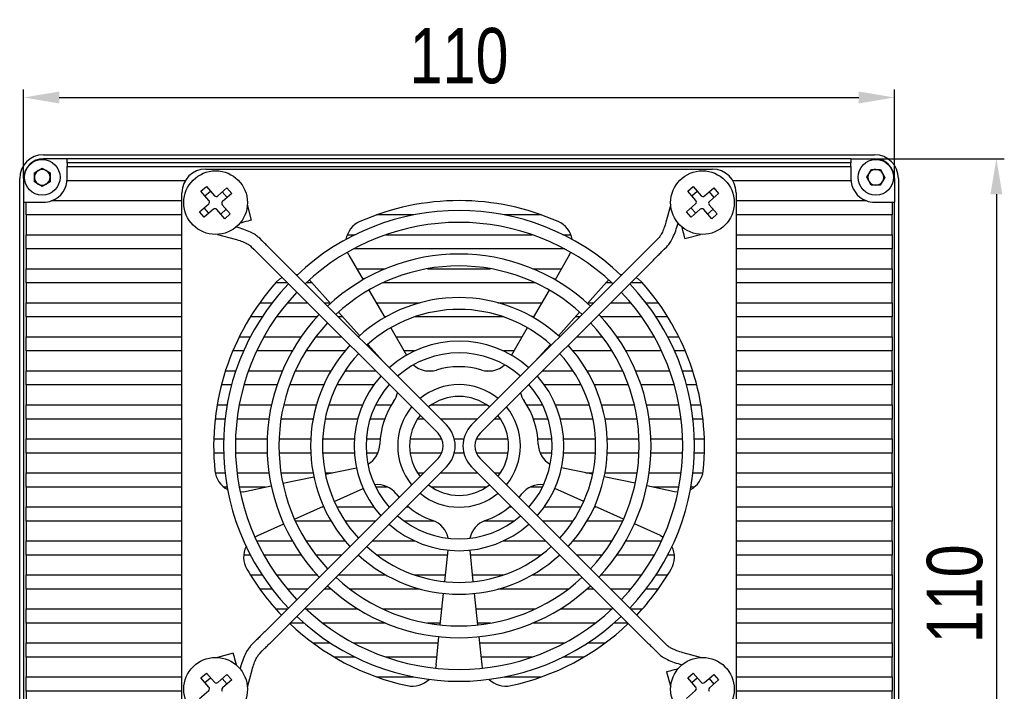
# Model space of a CAD drawing. Header units: millimetres. Extents: x 0 to 13349, y -4323 to 0.
# Tile 6 of 6: x 13225 to 13349, y -4047 to -3962. Entities that reach past the tile are written whole.
import ezdxf

# ---------------------------------------------------------------- set-up
doc = ezdxf.new("R2010")
doc.units = ezdxf.units.MM
doc.layers.add('粗实线', color=7, linetype='Continuous', lineweight=50)
doc.layers.add('细实线', color=3, linetype='Continuous', lineweight=25)
doc.styles.add('iTek', font='txt', dxfattribs={"width": 0.8, "height": 7})
doc.dimstyles.new('iTek', dxfattribs={"dimscale": 0, "dimtxt": 7, "dimasz": 4.5, "dimexe": 1, "dimexo": 0, "dimgap": 1.5, "dimtad": 1, "dimtoh": 1, "dimdsep": 46, "dimtxsty": 'iTek', "dimcen": 4, "dimclrd": 256, "dimclre": 256, "dimclrt": 256, "dimazin": 2, "dimtfac": 1, "dimtmove": 0, "dimatfit": 3, "dimfxl": 1, "dimlwd": -1, "dimlwe": -1, "dimarcsym": 0})

# ---------------------------------------------------------------- blocks, each defined once
blk = doc.blocks.new('*D80')
at = {"layer": 'Defpoints', "color": 0}
for p in [(13335.57, -3971.57), (13225.57, -3981.81), (13335.57, -3981.81)]:
    blk.add_point(p, dxfattribs=at)
at = {"layer": '细实线'}
for p, q in [((13225.57, -3981.81), (13225.57, -3970.57)), ((13335.57, -3981.81), (13335.57, -3970.57)), ((13230.07, -3971.57), (13331.07, -3971.57))]:
    blk.add_line(p, q, dxfattribs=at)
for points in [[(13230.07, -3970.82), (13230.07, -3972.32), (13225.57, -3971.57)], [(13331.07, -3970.82), (13331.07, -3972.32), (13335.57, -3971.57)]]:
    blk.add_solid(points, dxfattribs=at)
at = {"layer": '细实线', "insert": (13280.57, -3966.33), "char_height": 7, "attachment_point": 5, "style": 'iTek'}
blk.add_mtext('110', dxfattribs=at)
blk = doc.blocks.new('*D81')
at = {"layer": 'Defpoints', "color": 0}
for p in [(13333.07, -3979.31), (13333.07, -4089.31), (13348.45, -4089.31)]:
    blk.add_point(p, dxfattribs=at)
at = {"layer": '细实线'}
for p, q in [((13333.07, -3979.31), (13349.45, -3979.31)), ((13348.45, -3983.81), (13348.45, -4084.81)), ((13333.07, -4089.31), (13349.45, -4089.31))]:
    blk.add_line(p, q, dxfattribs=at)
for points in [[(13347.7, -3983.81), (13349.2, -3983.81), (13348.45, -3979.31)], [(13347.7, -4084.81), (13349.2, -4084.81), (13348.45, -4089.31)]]:
    blk.add_solid(points, dxfattribs=at)
at = {"layer": '细实线', "insert": (13343.21, -4034.31), "char_height": 7, "attachment_point": 5, "rotation": 90, "style": 'iTek'}
blk.add_mtext('110', dxfattribs=at)

msp = doc.modelspace()

# ---------------------------------------------------------------- linework, layer by layer
at = {"layer": '粗实线', "lineweight": 30}
for p, q in [((13228.071, -3978.812), (13333.071, -3978.812)), ((13231.071, -3979.312), (13228.071, -3979.312)), ((13330.071, -3979.312), (13231.071, -3979.312)), ((13231.071, -3979.812), (13231.071, -3979.312)), ((13330.071, -3979.812), (13231.071, -3979.812)), ((13231.071, -3979.812), (13231.071, -3980.312)), ((13330.071, -3979.312), (13330.071, -3979.812)), ((13330.071, -3979.312), (13333.071, -3979.312)), ((13330.071, -3980.312), (13330.071, -3979.812)), ((13226.921, -3981.085), (13227.921, -3980.507)), ((13226.921, -3982.239), (13226.921, -3981.085)), ((13227.921, -3980.507), (13228.921, -3981.085)), ((13228.921, -3981.085), (13228.921, -3982.239)), ((13231.071, -3982.112), (13231.071, -3980.312)), ((13231.071, -3980.312), (13330.071, -3980.312)), ((13248.571, -3980.612), (13312.571, -3980.612)), ((13330.071, -3980.312), (13330.071, -3982.112)), ((13332.066, -3981.646), (13332.657, -3980.654)), ((13332.657, -3980.654), (13333.812, -3980.67)), ((13333.812, -3980.67), (13334.376, -3981.678)), ((13225.071, -4086.812), (13225.071, -3981.812)), ((13225.571, -3981.812), (13225.571, -3984.812)), ((13227.921, -3982.817), (13226.921, -3982.239)), ((13228.921, -3982.239), (13227.921, -3982.817)), ((13245.973, -3982.112), (13231.071, -3982.112)), ((13330.071, -3982.112), (13315.169, -3982.112)), ((13332.63, -3982.654), (13332.066, -3981.646)), ((13334.376, -3981.678), (13333.785, -3982.67)), ((13335.571, -3981.812), (13335.571, -3984.812)), ((13336.071, -3981.812), (13336.071, -4086.812)), ((13245.571, -4047.612), (13245.571, -3983.612)), ((13247.964, -3983.429), (13248.658, -3982.825)), ((13248.975, -3984.591), (13247.964, -3983.429)), ((13248.476, -3984.017), (13249.17, -3983.413)), ((13248.658, -3982.825), (13249.669, -3983.987)), ((13250.092, -3984.016), (13251.254, -3983.005)), ((13250.666, -3983.517), (13251.27, -3984.211)), ((13251.858, -3983.699), (13250.696, -3984.71)), ((13251.254, -3983.005), (13251.858, -3983.699)), ((13309.464, -3983.429), (13310.158, -3982.825)), ((13310.475, -3984.591), (13309.464, -3983.429)), ((13309.976, -3984.017), (13310.67, -3983.413)), ((13310.158, -3982.825), (13311.169, -3983.987)), ((13311.592, -3984.016), (13312.754, -3983.005)), ((13312.166, -3983.517), (13312.77, -3984.211)), ((13313.358, -3983.699), (13312.196, -3984.71)), ((13312.754, -3983.005), (13313.358, -3983.699)), ((13315.571, -3983.612), (13315.571, -4047.612)), ((13333.785, -3982.67), (13332.63, -3982.654)), ((13225.571, -3984.812), (13225.571, -4083.812)), ((13225.571, -3984.812), (13225.871, -3984.812)), ((13225.871, -3986.412), (13225.871, -3984.812)), ((13225.871, -3984.812), (13228.071, -3984.812)), ((13229.148, -3984.612), (13245.571, -3984.612)), ((13247.784, -3986.025), (13248.946, -3985.014)), ((13254.364, -3987.072), (13253.834, -3985.096)), ((13307.308, -3985.096), (13306.713, -3987.315)), ((13309.284, -3986.025), (13310.446, -3985.014)), ((13315.571, -3984.612), (13331.994, -3984.612)), ((13333.071, -3984.812), (13335.271, -3984.812)), ((13335.271, -3984.812), (13335.271, -3986.412)), ((13335.271, -3984.812), (13335.571, -3984.812)), ((13335.571, -4083.812), (13335.571, -3984.812)), ((13248.388, -3986.719), (13247.784, -3986.025)), ((13248.976, -3986.207), (13248.372, -3985.513)), ((13249.55, -3985.708), (13248.388, -3986.719)), ((13250.984, -3986.899), (13249.973, -3985.737)), ((13251.166, -3985.707), (13250.472, -3986.311)), ((13250.667, -3985.133), (13251.678, -3986.295)), ((13251.678, -3986.295), (13250.984, -3986.899)), ((13309.888, -3986.719), (13309.284, -3986.025)), ((13310.476, -3986.207), (13309.872, -3985.513)), ((13311.05, -3985.708), (13309.888, -3986.719)), ((13312.484, -3986.899), (13311.473, -3985.737)), ((13312.666, -3985.707), (13311.972, -3986.311)), ((13312.167, -3985.133), (13313.178, -3986.295)), ((13313.178, -3986.295), (13312.484, -3986.899)), ((13245.571, -3986.412), (13225.871, -3986.412)), ((13225.871, -3986.412), (13225.871, -3988.912)), ((13252.908, -3987.437), (13252.915, -3987.46)), ((13274.877, -3986.412), (13270.161, -3986.412)), ((13290.981, -3986.412), (13286.265, -3986.412)), ((13308.162, -3987.704), (13308.234, -3987.437)), ((13335.271, -3986.412), (13315.571, -3986.412)), ((13335.271, -3988.912), (13335.271, -3986.412)), ((13252.663, -3988.021), (13252.396, -3987.949)), ((13308.746, -3987.949), (13308.723, -3987.956)), ((13225.871, -3988.912), (13245.571, -3988.912)), ((13225.871, -3990.712), (13225.871, -3988.912)), ((13250.055, -3988.875), (13252.274, -3989.47)), ((13255.72, -3989.7), (13255.391, -3989.371)), ((13266.455, -3988.912), (13267.45, -3988.912)), ((13271.342, -3988.912), (13289.8, -3988.912)), ((13293.692, -3988.912), (13294.687, -3988.912)), ((13305.751, -3989.371), (13305.422, -3989.7)), ((13309.111, -3989.405), (13311.087, -3988.875)), ((13315.571, -3988.912), (13335.271, -3988.912)), ((13335.271, -3988.912), (13335.271, -3990.712)), ((13245.571, -3990.712), (13225.871, -3990.712)), ((13225.871, -3990.712), (13225.871, -3993.212)), ((13254.33, -3990.432), (13254.659, -3990.761)), ((13266.652, -3991.503), (13266.471, -3991.133)), ((13293.915, -3990.712), (13267.227, -3990.712)), ((13294.671, -3991.133), (13294.49, -3991.503)), ((13306.483, -3990.761), (13306.812, -3990.432)), ((13335.271, -3990.712), (13315.571, -3990.712)), ((13335.271, -3993.212), (13335.271, -3990.712)), ((13256.403, -3992.505), (13277.919, -4014.021)), ((13278.98, -4012.96), (13257.464, -3991.444)), ((13266.652, -3991.503), (13268.446, -3994.611)), ((13303.678, -3991.444), (13282.162, -4012.96)), ((13283.223, -4014.021), (13304.739, -3992.505)), ((13294.49, -3991.503), (13292.696, -3994.611)), ((13225.871, -3993.212), (13245.571, -3993.212)), ((13225.871, -3995.012), (13225.871, -3993.212)), ((13267.638, -3993.212), (13271.281, -3993.212)), ((13276.596, -3993.212), (13284.546, -3993.212)), ((13289.861, -3993.212), (13293.504, -3993.212)), ((13315.571, -3993.212), (13335.271, -3993.212)), ((13335.271, -3993.212), (13335.271, -3995.012)), ((13245.571, -3995.012), (13225.871, -3995.012)), ((13225.871, -3995.012), (13225.871, -3997.512)), ((13258.91, -3995.012), (13257.406, -3995.012)), ((13259.961, -3993.941), (13260.163, -3993.965)), ((13262.023, -3995.012), (13261.24, -3995.012)), ((13261.647, -3994.637), (13261.943, -3994.924)), ((13261.943, -3994.924), (13264.345, -3997.591)), ((13290.225, -3995.012), (13270.917, -3995.012)), ((13299.199, -3994.924), (13296.797, -3997.591)), ((13299.902, -3995.012), (13299.119, -3995.012)), ((13299.199, -3994.924), (13299.495, -3994.637)), ((13300.979, -3993.965), (13301.181, -3993.941)), ((13303.736, -3995.012), (13302.232, -3995.012)), ((13335.271, -3995.012), (13315.571, -3995.012)), ((13335.271, -3997.512), (13335.271, -3995.012)), ((13269.196, -3995.91), (13271.196, -3999.374)), ((13291.946, -3995.91), (13289.946, -3999.374)), ((13225.871, -3997.512), (13245.571, -3997.512)), ((13225.871, -3999.312), (13225.871, -3997.512)), ((13255.404, -3997.512), (13256.961, -3997.512)), ((13258.881, -3997.512), (13261.41, -3997.512)), ((13263.532, -3997.512), (13264.274, -3997.512)), ((13270.121, -3997.512), (13275.677, -3997.512)), ((13285.465, -3997.512), (13291.021, -3997.512)), ((13296.868, -3997.512), (13297.61, -3997.512)), ((13299.732, -3997.512), (13302.261, -3997.512)), ((13304.181, -3997.512), (13305.738, -3997.512)), ((13315.571, -3997.512), (13335.271, -3997.512)), ((13335.271, -3997.512), (13335.271, -3999.312)), ((13265.348, -3998.705), (13268.025, -4001.678)), ((13295.794, -3998.705), (13293.117, -4001.678)), ((13245.571, -3999.312), (13225.871, -3999.312)), ((13225.871, -3999.312), (13225.871, -4001.812)), ((13255.684, -3999.312), (13254.202, -3999.312)), ((13262.616, -3999.312), (13257.498, -3999.312)), ((13265.894, -3999.312), (13265.332, -3999.312)), ((13271.304, -3999.312), (13271.16, -3999.312)), ((13286.217, -3999.312), (13274.925, -3999.312)), ((13289.982, -3999.312), (13289.838, -3999.312)), ((13295.81, -3999.312), (13295.248, -3999.312)), ((13303.644, -3999.312), (13298.526, -3999.312)), ((13306.94, -3999.312), (13305.458, -3999.312)), ((13335.271, -3999.312), (13315.571, -3999.312)), ((13335.271, -4001.812), (13335.271, -3999.312)), ((13271.946, -4000.673), (13273.946, -4004.137)), ((13289.196, -4000.673), (13287.196, -4004.137)), ((13225.871, -4001.812), (13245.571, -4001.812)), ((13225.871, -4003.612), (13225.871, -4001.812)), ((13252.812, -4001.812), (13254.215, -4001.812)), ((13255.921, -4001.812), (13260.631, -4001.812)), ((13262.484, -4001.812), (13265.71, -4001.812)), ((13267.832, -4001.812), (13267.878, -4001.812)), ((13272.604, -4001.812), (13288.538, -4001.812)), ((13293.264, -4001.812), (13293.31, -4001.812)), ((13295.432, -4001.812), (13298.658, -4001.812)), ((13300.511, -4001.812), (13305.221, -4001.812)), ((13306.927, -4001.812), (13308.33, -4001.812)), ((13315.571, -4001.812), (13335.271, -4001.812)), ((13335.271, -4001.812), (13335.271, -4003.612)), ((13245.571, -4003.612), (13225.871, -4003.612)), ((13225.871, -4003.612), (13225.871, -4006.112)), ((13253.349, -4003.612), (13251.988, -4003.612)), ((13259.498, -4003.612), (13254.996, -4003.612)), ((13266.164, -4003.612), (13261.243, -4003.612)), ((13269.029, -4002.793), (13270.982, -4004.962)), ((13269.766, -4003.612), (13269.632, -4003.612)), ((13274.953, -4003.612), (13273.643, -4003.612)), ((13287.499, -4003.612), (13286.189, -4003.612)), ((13292.114, -4002.793), (13290.16, -4004.962)), ((13291.51, -4003.612), (13291.376, -4003.612)), ((13299.899, -4003.612), (13294.978, -4003.612)), ((13306.146, -4003.612), (13301.644, -4003.612)), ((13309.154, -4003.612), (13307.793, -4003.612)), ((13335.271, -4003.612), (13315.571, -4003.612)), ((13335.271, -4006.112), (13335.271, -4003.612)), ((13225.871, -4006.112), (13245.571, -4006.112)), ((13225.871, -4007.912), (13225.871, -4006.112)), ((13251.063, -4006.112), (13252.379, -4006.112)), ((13253.966, -4006.112), (13258.259, -4006.112)), ((13259.899, -4006.112), (13264.406, -4006.112)), ((13266.173, -4006.112), (13270.01, -4006.112)), ((13276.324, -4006.112), (13277.365, -4006.112)), ((13283.777, -4006.112), (13284.818, -4006.112)), ((13291.132, -4006.112), (13294.969, -4006.112)), ((13296.736, -4006.112), (13301.243, -4006.112)), ((13302.883, -4006.112), (13307.176, -4006.112)), ((13308.763, -4006.112), (13310.079, -4006.112)), ((13315.571, -4006.112), (13335.271, -4006.112)), ((13335.271, -4006.112), (13335.271, -4007.912)), ((13245.571, -4007.912), (13225.871, -4007.912)), ((13225.871, -4007.912), (13225.871, -4010.412)), ((13251.835, -4007.912), (13250.543, -4007.912)), ((13257.576, -4007.912), (13253.391, -4007.912)), ((13263.475, -4007.912), (13259.164, -4007.912)), ((13269.788, -4007.912), (13265.135, -4007.912)), ((13271.81, -4007.912), (13271.696, -4007.912)), ((13289.446, -4007.912), (13289.332, -4007.912)), ((13296.007, -4007.912), (13291.354, -4007.912)), ((13301.978, -4007.912), (13297.667, -4007.912)), ((13307.751, -4007.912), (13303.566, -4007.912)), ((13310.599, -4007.912), (13309.307, -4007.912)), ((13335.271, -4007.912), (13315.571, -4007.912)), ((13335.271, -4010.412), (13335.271, -4007.912)), ((13225.871, -4012.212), (13225.871, -4010.412)), ((13225.871, -4010.412), (13245.571, -4010.412)), ((13250.01, -4010.412), (13251.279, -4010.412)), ((13252.804, -4010.412), (13256.885, -4010.412)), ((13258.423, -4010.412), (13262.556, -4010.412)), ((13264.123, -4010.412), (13268.384, -4010.412)), ((13270.034, -4010.412), (13272.029, -4010.412)), ((13277.104, -4010.412), (13284.038, -4010.412)), ((13289.113, -4010.412), (13291.108, -4010.412)), ((13292.758, -4010.412), (13297.019, -4010.412)), ((13298.586, -4010.412), (13302.719, -4010.412)), ((13304.257, -4010.412), (13308.338, -4010.412)), ((13309.863, -4010.412), (13311.132, -4010.412)), ((13315.571, -4010.412), (13335.271, -4010.412)), ((13335.271, -4010.412), (13335.271, -4012.212)), ((13245.571, -4012.212), (13225.871, -4012.212)), ((13225.871, -4012.212), (13225.871, -4014.712)), ((13251.016, -4012.212), (13249.758, -4012.212)), ((13256.561, -4012.212), (13252.526, -4012.212)), ((13262.132, -4012.212), (13258.077, -4012.212)), ((13267.765, -4012.212), (13263.659, -4012.212)), ((13271.167, -4012.212), (13269.324, -4012.212)), ((13276.11, -4012.212), (13275.327, -4012.212)), ((13282.91, -4012.212), (13278.232, -4012.212)), ((13285.815, -4012.212), (13285.032, -4012.212)), ((13291.818, -4012.212), (13289.975, -4012.212)), ((13297.483, -4012.212), (13293.377, -4012.212)), ((13303.066, -4012.212), (13299.01, -4012.212)), ((13308.616, -4012.212), (13304.581, -4012.212)), ((13311.384, -4012.212), (13310.126, -4012.212)), ((13335.271, -4012.212), (13315.571, -4012.212)), ((13335.271, -4014.712), (13335.271, -4012.212)), ((13225.871, -4014.712), (13245.571, -4014.712)), ((13225.871, -4016.512), (13225.871, -4014.712)), ((13249.584, -4014.712), (13250.835, -4014.712)), ((13252.335, -4014.712), (13256.338, -4014.712)), ((13257.839, -4014.712), (13261.843, -4014.712)), ((13263.344, -4014.712), (13267.352, -4014.712)), ((13268.856, -4014.712), (13270.612, -4014.712)), ((13274.386, -4014.712), (13278.391, -4014.712)), ((13279.969, -4014.712), (13281.173, -4014.712)), ((13282.751, -4014.712), (13286.756, -4014.712)), ((13290.53, -4014.712), (13292.286, -4014.712)), ((13293.79, -4014.712), (13297.798, -4014.712)), ((13299.299, -4014.712), (13303.303, -4014.712)), ((13304.804, -4014.712), (13308.807, -4014.712)), ((13310.307, -4014.712), (13311.558, -4014.712)), ((13315.571, -4014.712), (13335.271, -4014.712)), ((13335.271, -4014.712), (13335.271, -4016.512)), ((13245.571, -4016.512), (13225.871, -4016.512)), ((13225.871, -4016.512), (13225.871, -4019.012)), ((13250.835, -4016.512), (13249.584, -4016.512)), ((13256.338, -4016.512), (13252.335, -4016.512)), ((13277.919, -4017.203), (13256.403, -4038.719)), ((13261.843, -4016.512), (13257.839, -4016.512)), ((13267.352, -4016.512), (13263.344, -4016.512)), ((13270.322, -4016.512), (13268.856, -4016.512)), ((13278.391, -4016.512), (13274.386, -4016.512)), ((13281.173, -4016.512), (13279.969, -4016.512)), ((13286.756, -4016.512), (13282.751, -4016.512)), ((13304.739, -4038.719), (13283.223, -4017.203)), ((13292.286, -4016.512), (13290.82, -4016.512)), ((13297.798, -4016.512), (13293.79, -4016.512)), ((13303.303, -4016.512), (13299.299, -4016.512)), ((13308.807, -4016.512), (13304.804, -4016.512)), ((13311.558, -4016.512), (13310.307, -4016.512)), ((13335.271, -4016.512), (13315.571, -4016.512)), ((13335.271, -4019.012), (13335.271, -4016.512)), ((13257.464, -4039.78), (13278.98, -4018.264)), ((13263.698, -4019.198), (13267.611, -4018.367)), ((13282.162, -4018.264), (13303.678, -4039.78)), ((13297.444, -4019.198), (13293.531, -4018.367)), ((13225.871, -4019.012), (13245.571, -4019.012)), ((13225.871, -4020.812), (13225.871, -4019.012)), ((13249.767, -4019.012), (13251.016, -4019.012)), ((13252.526, -4019.012), (13256.561, -4019.012)), ((13258.077, -4019.012), (13262.132, -4019.012)), ((13258.318, -4020.342), (13262.231, -4019.51)), ((13263.659, -4019.012), (13264.575, -4019.012)), ((13275.327, -4019.012), (13276.11, -4019.012)), ((13278.232, -4019.012), (13282.91, -4019.012)), ((13285.032, -4019.012), (13285.815, -4019.012)), ((13296.567, -4019.012), (13297.483, -4019.012)), ((13302.824, -4020.342), (13298.911, -4019.51)), ((13299.01, -4019.012), (13303.066, -4019.012)), ((13304.581, -4019.012), (13308.616, -4019.012)), ((13310.126, -4019.012), (13311.375, -4019.012)), ((13315.571, -4019.012), (13335.271, -4019.012)), ((13335.271, -4019.012), (13335.271, -4020.812)), ((13245.571, -4020.812), (13225.871, -4020.812)), ((13225.871, -4020.812), (13225.871, -4023.312)), ((13251.279, -4020.812), (13250.847, -4020.812)), ((13256.107, -4020.812), (13252.804, -4020.812)), ((13253.341, -4021.4), (13256.851, -4020.654)), ((13264.812, -4022.628), (13268.467, -4021.001)), ((13271.573, -4020.812), (13270.034, -4020.812)), ((13284.038, -4020.812), (13277.104, -4020.812)), ((13291.108, -4020.812), (13289.569, -4020.812)), ((13296.33, -4022.628), (13292.675, -4021.001)), ((13307.801, -4021.4), (13304.291, -4020.654)), ((13308.338, -4020.812), (13305.035, -4020.812)), ((13310.295, -4020.812), (13309.863, -4020.812)), ((13335.271, -4020.812), (13315.571, -4020.812)), ((13335.271, -4023.312), (13335.271, -4020.812)), ((13253.341, -4021.4), (13252.932, -4021.458)), ((13272.621, -4021.678), (13272.99, -4022.133)), ((13288.152, -4022.133), (13288.521, -4021.678)), ((13308.21, -4021.458), (13307.801, -4021.4)), ((13225.871, -4023.312), (13245.571, -4023.312)), ((13225.871, -4025.112), (13225.871, -4023.312)), ((13259.788, -4024.865), (13263.442, -4023.238)), ((13263.277, -4023.312), (13263.475, -4023.312)), ((13265.135, -4023.312), (13269.788, -4023.312)), ((13271.696, -4023.312), (13271.81, -4023.312)), ((13273.932, -4023.312), (13274.191, -4023.312)), ((13286.951, -4023.312), (13287.21, -4023.312)), ((13289.332, -4023.312), (13289.446, -4023.312)), ((13291.354, -4023.312), (13296.007, -4023.312)), ((13297.667, -4023.312), (13297.865, -4023.312)), ((13301.354, -4024.865), (13297.7, -4023.238)), ((13315.571, -4023.312), (13335.271, -4023.312)), ((13335.271, -4023.312), (13335.271, -4025.112)), ((13245.571, -4025.112), (13225.871, -4025.112)), ((13225.871, -4025.112), (13225.871, -4027.612)), ((13255.139, -4026.935), (13258.418, -4025.475)), ((13264.406, -4025.112), (13259.899, -4025.112)), ((13270.01, -4025.112), (13266.173, -4025.112)), ((13277.426, -4025.112), (13273.656, -4025.112)), ((13287.486, -4025.112), (13283.716, -4025.112)), ((13294.969, -4025.112), (13291.132, -4025.112)), ((13301.243, -4025.112), (13296.736, -4025.112)), ((13306.003, -4026.935), (13302.724, -4025.475)), ((13335.271, -4025.112), (13315.571, -4025.112)), ((13335.271, -4027.612), (13335.271, -4025.112)), ((13254.775, -4027.128), (13255.139, -4026.935)), ((13306.003, -4026.935), (13306.367, -4027.128)), ((13225.871, -4027.612), (13245.571, -4027.612)), ((13225.871, -4029.412), (13225.871, -4027.612)), ((13254.996, -4027.612), (13259.498, -4027.612)), ((13261.243, -4027.612), (13266.164, -4027.612)), ((13269.632, -4027.612), (13274.953, -4027.612)), ((13286.189, -4027.612), (13291.51, -4027.612)), ((13294.978, -4027.612), (13299.899, -4027.612)), ((13301.644, -4027.612), (13306.146, -4027.612)), ((13315.571, -4027.612), (13335.271, -4027.612)), ((13335.271, -4027.612), (13335.271, -4029.412)), ((13245.571, -4029.412), (13225.871, -4029.412)), ((13225.871, -4029.412), (13225.871, -4031.912)), ((13254.215, -4029.412), (13253.371, -4029.412)), ((13260.631, -4029.412), (13255.921, -4029.412)), ((13265.71, -4029.412), (13262.484, -4029.412)), ((13267.878, -4029.412), (13267.832, -4029.412)), ((13279.121, -4029.412), (13270.221, -4029.412)), ((13278.768, -4032.767), (13279.186, -4028.789)), ((13282.374, -4032.767), (13281.956, -4028.789)), ((13290.921, -4029.412), (13282.021, -4029.412)), ((13293.31, -4029.412), (13293.264, -4029.412)), ((13298.658, -4029.412), (13295.432, -4029.412)), ((13305.221, -4029.412), (13300.511, -4029.412)), ((13307.771, -4029.412), (13306.927, -4029.412)), ((13335.271, -4029.412), (13315.571, -4029.412)), ((13335.271, -4031.912), (13335.271, -4029.412)), ((13225.871, -4031.912), (13245.571, -4031.912)), ((13225.871, -4033.712), (13225.871, -4031.912)), ((13254.202, -4031.912), (13255.684, -4031.912)), ((13257.498, -4031.912), (13262.616, -4031.912)), ((13265.332, -4031.912), (13271.304, -4031.912)), ((13274.925, -4031.912), (13278.858, -4031.912)), ((13282.284, -4031.912), (13286.217, -4031.912)), ((13289.838, -4031.912), (13295.81, -4031.912)), ((13298.526, -4031.912), (13303.644, -4031.912)), ((13305.458, -4031.912), (13306.94, -4031.912)), ((13315.571, -4031.912), (13335.271, -4031.912)), ((13335.271, -4031.912), (13335.271, -4033.712)), ((13245.571, -4033.712), (13225.871, -4033.712)), ((13225.871, -4033.712), (13225.871, -4036.212)), ((13256.961, -4033.712), (13255.404, -4033.712)), ((13261.41, -4033.712), (13258.881, -4033.712)), ((13264.432, -4033.712), (13263.532, -4033.712)), ((13275.677, -4033.712), (13266.789, -4033.712)), ((13278.193, -4038.237), (13278.611, -4034.259)), ((13282.949, -4038.237), (13282.531, -4034.259)), ((13294.353, -4033.712), (13285.465, -4033.712)), ((13297.61, -4033.712), (13296.71, -4033.712)), ((13302.261, -4033.712), (13299.732, -4033.712)), ((13305.738, -4033.712), (13304.181, -4033.712)), ((13335.271, -4033.712), (13315.571, -4033.712)), ((13335.271, -4036.212), (13335.271, -4033.712)), ((13225.871, -4036.212), (13245.571, -4036.212)), ((13225.871, -4038.012), (13225.871, -4036.212)), ((13257.406, -4036.212), (13258.91, -4036.212)), ((13261.24, -4036.212), (13267.776, -4036.212)), ((13270.917, -4036.212), (13278.406, -4036.212)), ((13282.736, -4036.212), (13290.225, -4036.212)), ((13293.366, -4036.212), (13299.902, -4036.212)), ((13302.232, -4036.212), (13303.736, -4036.212)), ((13315.571, -4036.212), (13335.271, -4036.212)), ((13335.271, -4036.212), (13335.271, -4038.012)), ((13245.571, -4038.012), (13225.871, -4038.012)), ((13225.871, -4038.012), (13225.871, -4040.512)), ((13260.993, -4038.012), (13259.232, -4038.012)), ((13271.281, -4038.012), (13263.358, -4038.012)), ((13278.217, -4038.012), (13276.596, -4038.012)), ((13284.546, -4038.012), (13282.925, -4038.012)), ((13297.784, -4038.012), (13289.861, -4038.012)), ((13301.91, -4038.012), (13300.149, -4038.012)), ((13335.271, -4038.012), (13315.571, -4038.012)), ((13335.271, -4040.512), (13335.271, -4038.012)), ((13277.661, -4043.298), (13278.036, -4039.729)), ((13283.481, -4043.298), (13283.106, -4039.729)), ((13225.871, -4040.512), (13245.571, -4040.512)), ((13225.871, -4042.312), (13225.871, -4040.512)), ((13254.659, -4040.463), (13254.33, -4040.792)), ((13262.105, -4040.512), (13264.291, -4040.512)), ((13267.227, -4040.512), (13277.954, -4040.512)), ((13283.188, -4040.512), (13293.915, -4040.512)), ((13296.851, -4040.512), (13299.037, -4040.512)), ((13306.812, -4040.792), (13306.483, -4040.463)), ((13315.571, -4040.512), (13335.271, -4040.512)), ((13335.271, -4040.512), (13335.271, -4042.312)), ((13245.571, -4042.312), (13225.871, -4042.312)), ((13225.871, -4042.312), (13225.871, -4044.812)), ((13252.031, -4041.819), (13250.055, -4042.349)), ((13255.391, -4041.853), (13255.72, -4041.524)), ((13267.45, -4042.312), (13264.819, -4042.312)), ((13277.765, -4042.312), (13271.342, -4042.312)), ((13289.8, -4042.312), (13283.377, -4042.312)), ((13296.323, -4042.312), (13293.692, -4042.312)), ((13305.422, -4041.524), (13305.751, -4041.853)), ((13311.087, -4042.349), (13308.868, -4041.754)), ((13335.271, -4042.312), (13315.571, -4042.312)), ((13335.271, -4044.812), (13335.271, -4042.312)), ((13252.396, -4043.275), (13252.419, -4043.268)), ((13252.98, -4043.52), (13252.908, -4043.787)), ((13277.661, -4043.298), (13277.59, -4043.704)), ((13283.552, -4043.704), (13283.481, -4043.298)), ((13308.479, -4043.203), (13308.746, -4043.275)), ((13225.871, -4046.612), (13225.871, -4044.812)), ((13225.871, -4044.812), (13245.571, -4044.812)), ((13247.964, -4044.929), (13248.658, -4044.325)), ((13248.658, -4044.325), (13249.669, -4045.487)), ((13250.092, -4045.516), (13251.254, -4044.505)), ((13251.254, -4044.505), (13251.858, -4045.199)), ((13253.834, -4046.128), (13254.429, -4043.909)), ((13270.161, -4044.812), (13274.877, -4044.812)), ((13286.265, -4044.812), (13290.981, -4044.812)), ((13306.778, -4044.152), (13307.308, -4046.128)), ((13308.234, -4043.787), (13308.227, -4043.764)), ((13309.464, -4044.929), (13310.158, -4044.325)), ((13310.158, -4044.325), (13311.169, -4045.487)), ((13311.592, -4045.516), (13312.754, -4044.505)), ((13312.754, -4044.505), (13313.358, -4045.199)), ((13315.571, -4044.812), (13335.271, -4044.812)), ((13335.271, -4044.812), (13335.271, -4046.612)), ((13248.975, -4046.091), (13247.964, -4044.929)), ((13248.476, -4045.517), (13249.17, -4044.913)), ((13250.666, -4045.017), (13251.27, -4045.711)), ((13251.858, -4045.199), (13250.696, -4046.21)), ((13310.475, -4046.091), (13309.464, -4044.929)), ((13309.976, -4045.517), (13310.67, -4044.913)), ((13312.166, -4045.017), (13312.77, -4045.711)), ((13313.358, -4045.199), (13312.196, -4046.21)), ((13245.571, -4046.612), (13225.871, -4046.612)), ((13225.871, -4046.612), (13225.871, -4049.112)), ((13247.784, -4047.525), (13248.946, -4046.514)), ((13309.284, -4047.525), (13310.446, -4046.514)), ((13335.271, -4046.612), (13315.571, -4046.612)), ((13335.271, -4049.112), (13335.271, -4046.612))]:
    msp.add_line(p, q, dxfattribs=at)
at = {"layer": '粗实线', "lineweight": 30, "flags": 128}
for points in [[(13254.364, -3987.072), (13254.308, -3987.087), (13254.151, -3987.129), (13253.916, -3987.192), (13253.639, -3987.266), (13253.362, -3987.34), (13253.127, -3987.403), (13252.97, -3987.445), (13252.915, -3987.46)], [(13309.111, -3989.405), (13309.096, -3989.349), (13309.054, -3989.192), (13308.991, -3988.957), (13308.917, -3988.68), (13308.843, -3988.403), (13308.78, -3988.168), (13308.738, -3988.011), (13308.723, -3987.956)], [(13257.479, -3994.93), (13257.945, -3994.508), (13258.225, -3994.327)], [(13302.917, -3994.327), (13303.197, -3994.508), (13303.663, -3994.93)], [(13252.031, -4041.819), (13252.046, -4041.875), (13252.088, -4042.032), (13252.151, -4042.267), (13252.225, -4042.544), (13252.299, -4042.821), (13252.362, -4043.056), (13252.404, -4043.213), (13252.419, -4043.268)], [(13306.778, -4044.152), (13306.834, -4044.137), (13306.991, -4044.095), (13307.226, -4044.032), (13307.503, -4043.958), (13307.78, -4043.884), (13308.015, -4043.821), (13308.172, -4043.779), (13308.227, -4043.764)]]:
    msp.add_lwpolyline(points, dxfattribs=at)
at = {"layer": '粗实线', "lineweight": 30}
for centre, radius in [((13227.921, -3981.662), 2.25), ((13333.221, -3981.662), 2.25), ((13249.821, -3984.862), 4.02), ((13311.321, -3984.862), 4.02), ((13249.821, -4046.362), 4.02), ((13311.321, -4046.362), 4.02)]:
    msp.add_circle(centre, radius, dxfattribs=at)
for centre, radius, start, end in [((13228.071, -3981.812), 3, 90, 180), ((13333.071, -3981.812), 3, 0, 90), ((13228.071, -3981.812), 2.5, 90, 180), ((13333.071, -3981.812), 2.5, 0, 90), ((13227.921, -3981.662), 1, 120, 180), ((13227.921, -3981.662), 1, 60, 120), ((13227.921, -3981.662), 1, 0, 60), ((13248.571, -3983.612), 3, 90, 180), ((13312.571, -3983.612), 3, 0, 90), ((13333.221, -3981.662), 1, 149.21048, 209.21048), ((13333.221, -3981.662), 1, 89.21048, 149.21048), ((13333.221, -3981.662), 1, 29.21048, 89.21048), ((13333.221, -3981.662), 1, 329.21048, 29.21048), ((13227.921, -3981.662), 1, 180, 240), ((13227.921, -3981.662), 1, 240, 300), ((13227.921, -3981.662), 1, 300, 0), ((13228.071, -3981.812), 3, 291.03947, 0), ((13333.071, -3981.812), 3, 180, 248.96053), ((13333.221, -3981.662), 1, 209.21048, 269.21048), ((13333.221, -3981.662), 1, 269.21048, 329.21048), ((13228.071, -3981.812), 3, 270, 291.03947), ((13248.749, -3984.788), 0.3, 311.03611, 41.03611), ((13249.895, -3983.79), 0.3, 221.03611, 311.03611), ((13250.893, -3984.936), 0.3, 131.03611, 221.03611), ((13280.571, -4015.612), 31, 66.15064, 113.84936), ((13310.249, -3984.788), 0.3, 311.03611, 41.03611), ((13311.395, -3983.79), 0.3, 221.03611, 311.03611), ((13312.393, -3984.936), 0.3, 131.03611, 221.03611), ((13333.071, -3981.812), 3, 248.96053, 270), ((13249.747, -3985.934), 0.3, 41.03611, 131.03611), ((13280.571, -4015.612), 29.75, 46.44458, 133.55542), ((13311.247, -3985.934), 0.3, 41.03611, 131.03611), ((13280.571, -4015.612), 28.25, 46.52131, 133.47869), ((13269.25, -3990.003), 3, 113.84936, 170.62006), ((13291.892, -3990.003), 3, 9.37994, 66.15064), ((13280.571, -4015.612), 24.25, 46.77232, 133.22768), ((13280.571, -4015.612), 22.75, 46.88921, 133.11079), ((13280.571, -4015.612), 31, 138.15064, 185.84936), ((13280.571, -4015.612), 31, 354.15064, 41.84936), ((13280.571, -4015.612), 29.75, 136.44458, 223.55542), ((13280.571, -4015.612), 28.25, 136.52131, 223.47869), ((13280.571, -4015.612), 28.25, 316.52131, 43.47869), ((13280.571, -4015.612), 29.75, 316.44458, 43.55542), ((13280.571, -4015.612), 18.75, 47.29244, 132.60822), ((13280.571, -4015.612), 17.25, 47.49191, 132.50809), ((13280.571, -4015.612), 24.25, 136.77232, 223.22768), ((13280.571, -4015.612), 24.25, 316.77232, 43.22768), ((13280.571, -4015.612), 22.75, 136.88921, 223.11079), ((13280.571, -4015.612), 22.75, 316.88921, 43.11079), ((13280.571, -4015.612), 13.25, 48.24489, 131.75511), ((13280.571, -4015.612), 18.75, 137.29244, 222.70756), ((13280.571, -4015.612), 18.75, 317.29244, 42.70756), ((13280.571, -4015.612), 17.25, 137.49191, 222.50809), ((13280.571, -4015.612), 11.75, 48.65967, 131.34033), ((13280.571, -4015.612), 17.25, 317.49191, 42.50809), ((13276.845, -4003.158), 3, 227.45606, 286.65764), ((13280.571, -4015.612), 10, 73.34236, 106.65764), ((13284.297, -4003.158), 3, 253.34236, 312.54394), ((13280.571, -4015.612), 13.25, 138.31943, 221.75511), ((13280.571, -4015.612), 13.25, 318.24489, 41.68057), ((13280.571, -4015.612), 11.75, 138.65967, 221.34033), ((13280.571, -4015.612), 7.75, 50.55344, 129.44656), ((13280.571, -4015.612), 11.75, 318.65967, 41.34033), ((13280.571, -4015.612), 10, 145.34236, 178.65764), ((13269.878, -4008.219), 3, 325.34236, 346.86784), ((13280.571, -4015.612), 6.25, 51.8921, 128.1079), ((13291.264, -4008.219), 3, 193.13216, 214.65764), ((13280.571, -4015.612), 10, 1.34236, 34.65764), ((13280.571, -4015.612), 7.75, 140.55344, 219.44656), ((13280.571, -4015.612), 7.75, 320.55344, 39.44656), ((13280.571, -4015.612), 6.25, 141.8921, 218.1079), ((13280.571, -4015.612), 6.25, 321.8921, 38.1079), ((13276.328, -4015.612), 3.75, 315, 45), ((13284.814, -4015.612), 3.75, 135, 225), ((13276.328, -4015.612), 2.25, 315, 45), ((13284.814, -4015.612), 2.25, 135, 225), ((13267.575, -4015.307), 3, 299.45606, 358.65764), ((13293.567, -4015.307), 3, 181.34236, 240.54394), ((13252.717, -4018.466), 3, 185.84936, 242.62006), ((13308.425, -4018.466), 3, 297.37994, 354.15064), ((13270.236, -4023.497), 3, 37.34236, 96.54394), ((13280.571, -4015.612), 6.25, 231.8921, 308.1079), ((13290.906, -4023.497), 3, 83.45606, 142.65764), ((13280.571, -4015.612), 7.75, 230.55344, 309.44656), ((13280.571, -4015.612), 10, 229.30122, 250.65764), ((13280.571, -4015.612), 10, 289.34236, 310.69878), ((13280.571, -4015.612), 11.75, 228.65967, 311.34033), ((13280.571, -4015.612), 13.25, 228.24489, 311.75511), ((13276.265, -4027.878), 3, 11.45606, 70.65764), ((13284.877, -4027.878), 3, 109.34236, 168.54394), ((13256.359, -4029.676), 3, 153.37994, 210.15064), ((13280.571, -4015.612), 17.25, 227.49191, 312.50809), ((13304.783, -4029.676), 3, 329.84936, 26.62006), ((13280.571, -4015.612), 18.75, 227.39178, 312.70756), ((13280.571, -4015.612), 31, 210.15064, 223.61368), ((13280.571, -4015.612), 22.75, 226.88921, 313.11079), ((13280.571, -4015.612), 31, 316.38632, 329.84936), ((13280.571, -4015.612), 24.25, 226.77232, 313.22768), ((13280.571, -4015.612), 28.25, 226.52131, 313.47869), ((13280.571, -4015.612), 29.75, 226.44458, 313.55542), ((13280.571, -4015.612), 31, 226.38632, 257.84936), ((13280.571, -4015.612), 31, 282.15064, 313.61368), ((13249.895, -4045.29), 0.3, 221.03611, 311.03611), ((13274.677, -4042.985), 3, 257.84936, 314.62006), ((13286.465, -4042.985), 3, 225.37994, 282.15064), ((13311.395, -4045.29), 0.3, 221.03611, 311.03611), ((13248.749, -4046.288), 0.3, 311.03611, 41.03611), ((13250.893, -4046.436), 0.3, 131.03611, 221.03611), ((13310.249, -4046.288), 0.3, 311.03611, 41.03611), ((13312.393, -4046.436), 0.3, 131.03611, 221.03611)]:
    msp.add_arc(centre, radius, start, end, dxfattribs=at)
for points, knots in [([(13306.713, -3987.315), (13306.632, -3987.585), (13306.478, -3988.102), (13306.198, -3988.722), (13305.946, -3989.151), (13305.811, -3989.303), (13305.75, -3989.372)], [0, 0, 0, 0, 0.2982986, 0.5709645, 0.8062511, 1, 1, 1, 1]), ([(13255.39, -3989.37), (13255.268, -3989.261), (13255.002, -3989.023), (13254.405, -3988.668), (13253.611, -3988.305), (13252.986, -3988.118), (13252.663, -3988.021)], [0, 0, 0, 0, 0.20419368, 0.44372116, 0.71291731, 1, 1, 1, 1]), ([(13306.813, -3990.431), (13306.922, -3990.308), (13307.16, -3990.043), (13307.515, -3989.446), (13307.878, -3988.652), (13308.065, -3988.026), (13308.162, -3987.704)], [0, 0, 0, 0, 0.2041935, 0.4437213, 0.7129172, 1, 1, 1, 1]), ([(13252.274, -3989.47), (13252.544, -3989.551), (13253.061, -3989.705), (13253.681, -3989.985), (13254.11, -3990.237), (13254.262, -3990.372), (13254.331, -3990.433)], [0, 0, 0, 0, 0.2982991, 0.5709644, 0.806251, 1, 1, 1, 1]), ([(13257.464, -3991.444), (13257.296, -3991.276), (13256.954, -3990.934), (13256.471, -3990.451), (13256.039, -3990.019), (13255.825, -3989.805), (13255.72, -3989.7)], [0, 0, 0, 0, 0.2463275, 0.5000002, 0.7536724, 1, 1, 1, 1]), ([(13305.422, -3989.7), (13305.317, -3989.805), (13305.103, -3990.019), (13304.671, -3990.451), (13304.188, -3990.934), (13303.846, -3991.276), (13303.678, -3991.444)], [0, 0, 0, 0, 0.2463276, 0.4999999, 0.7536727, 1, 1, 1, 1]), ([(13254.659, -3990.761), (13254.764, -3990.866), (13254.978, -3991.08), (13255.41, -3991.512), (13255.894, -3991.995), (13256.235, -3992.336), (13256.403, -3992.505)], [0, 0, 0, 0, 0.2463276, 0.4999998, 0.7536725, 1, 1, 1, 1]), ([(13304.739, -3992.505), (13304.907, -3992.336), (13305.248, -3991.995), (13305.732, -3991.512), (13306.164, -3991.08), (13306.378, -3990.866), (13306.483, -3990.761)], [0, 0, 0, 0, 0.2463273, 0.5000001, 0.7536724, 1, 1, 1, 1]), ([(13256.403, -4038.719), (13256.235, -4038.887), (13255.894, -4039.229), (13255.41, -4039.712), (13254.978, -4040.144), (13254.764, -4040.358), (13254.659, -4040.463)], [0, 0, 0, 0, 0.246327, 0.4999997, 0.7536728, 1, 1, 1, 1]), ([(13255.72, -4041.524), (13255.825, -4041.418), (13256.039, -4041.205), (13256.471, -4040.773), (13256.954, -4040.289), (13257.296, -4039.948), (13257.464, -4039.78)], [0, 0, 0, 0, 0.2463276, 0.4999998, 0.7536723, 1, 1, 1, 1]), ([(13303.678, -4039.78), (13303.846, -4039.948), (13304.188, -4040.289), (13304.671, -4040.773), (13305.103, -4041.205), (13305.317, -4041.418), (13305.422, -4041.524)], [0, 0, 0, 0, 0.2463275, 0.5000002, 0.7536724, 1, 1, 1, 1]), ([(13306.483, -4040.463), (13306.378, -4040.358), (13306.164, -4040.144), (13305.732, -4039.712), (13305.248, -4039.229), (13304.907, -4038.887), (13304.739, -4038.719)], [0, 0, 0, 0, 0.2463272, 0.5000004, 0.7536732, 1, 1, 1, 1]), ([(13254.329, -4040.793), (13254.22, -4040.915), (13253.982, -4041.181), (13253.627, -4041.778), (13253.264, -4042.572), (13253.077, -4043.197), (13252.98, -4043.52)], [0, 0, 0, 0, 0.2041934, 0.4437208, 0.7129172, 1, 1, 1, 1]), ([(13308.868, -4041.754), (13308.598, -4041.673), (13308.081, -4041.519), (13307.461, -4041.239), (13307.032, -4040.987), (13306.88, -4040.852), (13306.811, -4040.791)], [0, 0, 0, 0, 0.29829872, 0.57096499, 0.80625122, 1, 1, 1, 1]), ([(13254.429, -4043.909), (13254.51, -4043.639), (13254.664, -4043.122), (13254.944, -4042.502), (13255.196, -4042.073), (13255.331, -4041.921), (13255.392, -4041.852)], [0, 0, 0, 0, 0.29829923, 0.57096491, 0.80625174, 1, 1, 1, 1]), ([(13305.752, -4041.854), (13305.874, -4041.963), (13306.14, -4042.201), (13306.737, -4042.556), (13307.531, -4042.919), (13308.156, -4043.106), (13308.479, -4043.203)], [0, 0, 0, 0, 0.2041937, 0.4437213, 0.7129172, 1, 1, 1, 1])]:
    msp.add_open_spline(points, degree=3, knots=knots, dxfattribs=at)

# ---------------------------------------------------------------- dimensions: what is measured, and where the dimension line sits
at = {"layer": '细实线'}
dim = msp.add_linear_dim(base=(13335.571, -3971.567), p1=(13225.571, -3981.812), p2=(13335.571, -3981.812), dimstyle='iTek', override={"dimscale": 1}, dxfattribs=at)
dim.commit()
dim.dimension.update_dxf_attribs({"geometry": '*D80', "text_midpoint": (13280.571, -3971.567), "dimtype": 160})
dim = msp.add_linear_dim(base=(13348.451, -4089.312), p1=(13333.071, -3979.312), p2=(13333.071, -4089.312), angle=90, dimstyle='iTek', override={"dimscale": 1}, dxfattribs=at)
dim.commit()
dim.dimension.update_dxf_attribs({"geometry": '*D81', "text_midpoint": (13343.214, -4034.312)})

doc.saveas('drawing.dxf')
